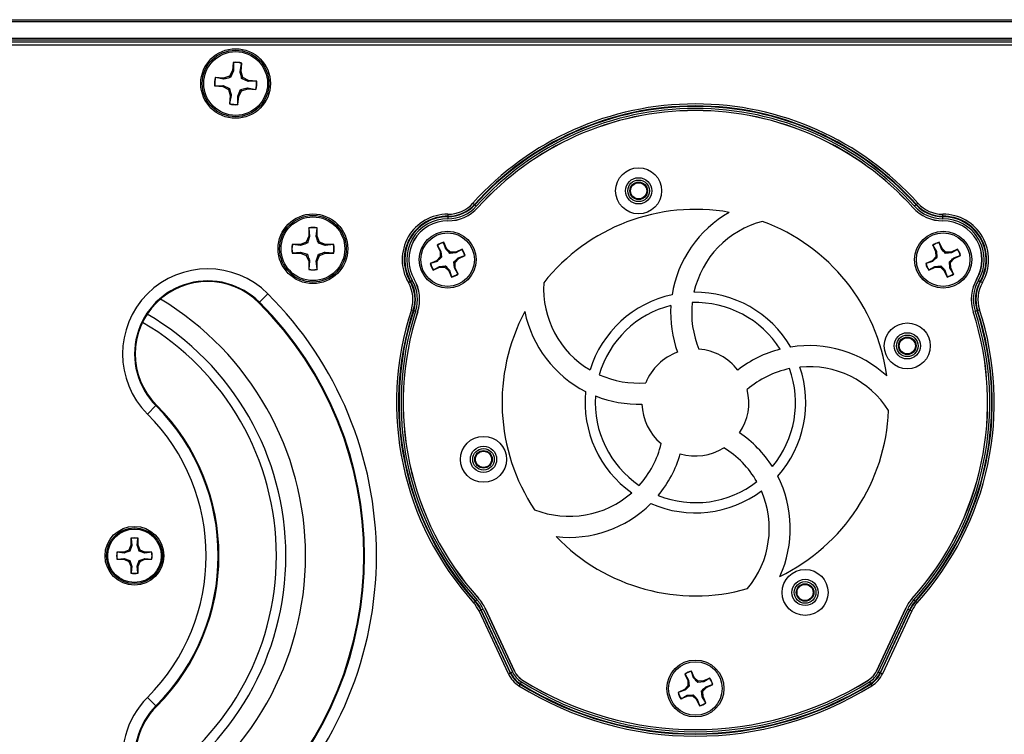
# Model space of a CAD drawing. Header units: inches. Extents: x 0.3 to 33.8, y 0.2 to 21.7.
# Tile 5 of 90: x 4.204 to 4.686, y 9.859 to 10.209. Entities that reach past the tile are written whole.
import ezdxf

# ---------------------------------------------------------------- set-up
doc = ezdxf.new("R2010")
doc.units = ezdxf.units.IN
doc.header["$MEASUREMENT"] = 0

msp = doc.modelspace()

# ---------------------------------------------------------------- linework, layer by layer
at = {"color": 7, "linetype": 'Continuous', "lineweight": 25}
for p, q in [((3.732059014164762, 10.20923298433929), (13.31205901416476, 10.20923298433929)), ((13.31205901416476, 10.2082329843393), (3.732059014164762, 10.2082329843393)), ((3.732059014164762, 10.20023298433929), (13.31205901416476, 10.20023298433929)), ((13.31205901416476, 10.19923298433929), (3.732059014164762, 10.19923298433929)), ((13.31205901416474, 10.19823298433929), (3.732059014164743, 10.19823298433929)), ((5.330624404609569, 10.19673298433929), (3.738493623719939, 10.19673298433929)), ((4.308430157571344, 10.18832153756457), (4.308055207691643, 10.18428397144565)), ((4.308493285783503, 10.18817304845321), (4.308430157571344, 10.18832153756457)), ((4.308493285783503, 10.18817304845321), (4.308523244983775, 10.18414483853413)), ((4.311711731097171, 10.18384873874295), (4.312482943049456, 10.18780254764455)), ((4.312197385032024, 10.18389930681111), (4.31257233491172, 10.18793687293)), ((4.312482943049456, 10.18780254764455), (4.31257233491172, 10.18793687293)), ((4.306607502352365, 10.18153880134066), (4.303642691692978, 10.18062135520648)), ((4.308055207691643, 10.18428397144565), (4.306607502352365, 10.18153880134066)), ((4.307106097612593, 10.18093812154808), (4.306607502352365, 10.18153880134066)), ((4.308523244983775, 10.18414483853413), (4.307106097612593, 10.18093812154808)), ((4.308523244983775, 10.18414483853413), (4.308055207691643, 10.18428397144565)), ((4.311711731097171, 10.18384873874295), (4.312197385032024, 10.18389930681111)), ((4.313114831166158, 10.18093449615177), (4.312197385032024, 10.18389930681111)), ((4.299368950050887, 10.17691725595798), (4.29922046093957, 10.17685412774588)), ((4.29922046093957, 10.17685412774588), (4.303258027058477, 10.17647917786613)), ((4.299368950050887, 10.17691725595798), (4.303397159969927, 10.17694721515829)), ((4.303642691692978, 10.18062135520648), (4.299605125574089, 10.18099630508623)), ((4.299739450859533, 10.18090691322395), (4.299605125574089, 10.18099630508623)), ((4.303693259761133, 10.18013570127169), (4.299739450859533, 10.18090691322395)), ((4.303397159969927, 10.17694721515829), (4.303258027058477, 10.17647917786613)), ((4.303258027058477, 10.17647917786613), (4.306003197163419, 10.17503147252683)), ((4.303397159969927, 10.17694721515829), (4.306603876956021, 10.17553006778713)), ((4.303693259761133, 10.18013570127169), (4.303642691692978, 10.18062135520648)), ((4.312514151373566, 10.18043590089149), (4.313114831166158, 10.18093449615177)), ((4.315720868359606, 10.17901875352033), (4.312514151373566, 10.18043590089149)), ((4.315860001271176, 10.17948679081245), (4.313114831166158, 10.18093449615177)), ((4.315720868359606, 10.17901875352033), (4.315860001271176, 10.17948679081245)), ((4.319749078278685, 10.1790487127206), (4.315720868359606, 10.17901875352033)), ((4.319897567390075, 10.17911184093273), (4.315860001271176, 10.17948679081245)), ((4.319749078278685, 10.1790487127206), (4.319897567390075, 10.17911184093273)), ((4.306603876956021, 10.17553006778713), (4.306003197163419, 10.17503147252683)), ((4.306003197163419, 10.17503147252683), (4.306920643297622, 10.1720666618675)), ((4.306920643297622, 10.1720666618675), (4.306545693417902, 10.16802909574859)), ((4.307406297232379, 10.1721172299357), (4.306635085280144, 10.16816342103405)), ((4.307406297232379, 10.1721172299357), (4.306920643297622, 10.1720666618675)), ((4.310594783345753, 10.17182113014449), (4.312011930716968, 10.17502784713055)), ((4.310594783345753, 10.17182113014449), (4.311062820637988, 10.17168199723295)), ((4.31062474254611, 10.16779292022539), (4.310594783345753, 10.17182113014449)), ((4.310687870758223, 10.16764443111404), (4.311062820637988, 10.17168199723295)), ((4.311062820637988, 10.17168199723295), (4.312510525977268, 10.17442716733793)), ((4.312011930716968, 10.17502784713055), (4.312510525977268, 10.17442716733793)), ((4.312510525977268, 10.17442716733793), (4.315475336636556, 10.17534461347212)), ((4.315424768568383, 10.17583026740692), (4.315475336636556, 10.17534461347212)), ((4.315424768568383, 10.17583026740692), (4.31937857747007, 10.17505905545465)), ((4.315475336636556, 10.17534461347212), (4.319512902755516, 10.17496966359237)), ((4.31937857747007, 10.17505905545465), (4.319512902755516, 10.17496966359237)), ((4.306635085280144, 10.16816342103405), (4.306545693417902, 10.16802909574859)), ((4.31062474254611, 10.16779292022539), (4.310687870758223, 10.16764443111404)), ((4.425681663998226, 10.11938446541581), (4.426413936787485, 10.11872769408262)), ((4.426598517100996, 10.11856214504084), (4.426413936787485, 10.11872769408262)), ((4.426598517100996, 10.11856214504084), (4.427330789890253, 10.11790537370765)), ((4.642519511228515, 10.11856214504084), (4.641787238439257, 10.11790537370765)), ((4.642519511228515, 10.11856214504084), (4.642704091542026, 10.11872769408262)), ((4.643436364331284, 10.11938446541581), (4.642704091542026, 10.11872769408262)), ((4.413472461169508, 10.11398594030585), (4.413465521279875, 10.1130023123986)), ((4.655652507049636, 10.1130023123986), (4.655645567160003, 10.11398594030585)), ((4.413463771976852, 10.11275437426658), (4.41345683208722, 10.11177074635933)), ((4.413463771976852, 10.11275437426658), (4.413465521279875, 10.1130023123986)), ((4.655654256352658, 10.11275437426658), (4.655652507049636, 10.1130023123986)), ((4.65566119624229, 10.11177074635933), (4.655654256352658, 10.11275437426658)), ((4.345308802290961, 10.10725264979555), (4.345308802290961, 10.10319771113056)), ((4.345385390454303, 10.10711063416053), (4.345308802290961, 10.10725264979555)), ((4.345385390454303, 10.10711063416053), (4.345787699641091, 10.10310245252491)), ((4.348989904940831, 10.10310245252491), (4.349392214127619, 10.10711063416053)), ((4.349392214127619, 10.10711063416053), (4.349468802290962, 10.10725264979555)), ((4.349468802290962, 10.10319771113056), (4.349468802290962, 10.10725264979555)), ((4.344121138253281, 10.10033043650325), (4.341253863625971, 10.09914277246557)), ((4.345308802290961, 10.10319771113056), (4.344121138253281, 10.10033043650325)), ((4.344673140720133, 10.0997784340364), (4.344121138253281, 10.10033043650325)), ((4.345787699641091, 10.10310245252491), (4.344673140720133, 10.0997784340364)), ((4.345787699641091, 10.10310245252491), (4.345308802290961, 10.10319771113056)), ((4.348989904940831, 10.10310245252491), (4.349468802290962, 10.10319771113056)), ((4.35065646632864, 10.10033043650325), (4.349468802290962, 10.10319771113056)), ((4.350104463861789, 10.0997784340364), (4.35065646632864, 10.10033043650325)), ((4.353428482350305, 10.09866387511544), (4.350104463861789, 10.0997784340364)), ((4.35352374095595, 10.09914277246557), (4.35065646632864, 10.10033043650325)), ((4.411357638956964, 10.10011098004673), (4.411366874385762, 10.10024615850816)), ((4.412442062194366, 10.09690675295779), (4.411357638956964, 10.10011098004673)), ((4.412775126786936, 10.09714590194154), (4.411366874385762, 10.10024615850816)), ((4.653844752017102, 10.10011098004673), (4.6538539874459, 10.10024615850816)), ((4.654929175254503, 10.09690675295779), (4.653844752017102, 10.10011098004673)), ((4.655262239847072, 10.09714590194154), (4.6538539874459, 10.10024615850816)), ((4.341253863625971, 10.09914277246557), (4.337198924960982, 10.09914277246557)), ((4.337340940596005, 10.09906618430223), (4.337198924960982, 10.09914277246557)), ((4.337340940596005, 10.09505936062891), (4.337198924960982, 10.09498277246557)), ((4.337198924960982, 10.09498277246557), (4.341253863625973, 10.09498277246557)), ((4.341349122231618, 10.09866387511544), (4.337340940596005, 10.09906618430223)), ((4.337340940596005, 10.09505936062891), (4.341349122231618, 10.0954616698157)), ((4.341349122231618, 10.09866387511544), (4.341253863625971, 10.09914277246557)), ((4.341349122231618, 10.0954616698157), (4.341253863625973, 10.09498277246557)), ((4.341253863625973, 10.09498277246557), (4.344121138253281, 10.09379510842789)), ((4.341349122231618, 10.0954616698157), (4.344673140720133, 10.09434711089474)), ((4.35065646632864, 10.09379510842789), (4.35352374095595, 10.09498277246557)), ((4.353428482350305, 10.09866387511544), (4.35352374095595, 10.09914277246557)), ((4.357436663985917, 10.09906618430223), (4.353428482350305, 10.09866387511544)), ((4.353428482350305, 10.0954616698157), (4.35352374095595, 10.09498277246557)), ((4.353428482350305, 10.0954616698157), (4.357436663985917, 10.09505936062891)), ((4.357578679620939, 10.09914277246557), (4.35352374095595, 10.09914277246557)), ((4.35352374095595, 10.09498277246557), (4.357578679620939, 10.09498277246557)), ((4.357436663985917, 10.09906618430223), (4.357578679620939, 10.09914277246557)), ((4.357436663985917, 10.09505936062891), (4.357578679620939, 10.09498277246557)), ((4.408186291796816, 10.09880141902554), (4.409594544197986, 10.09570116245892)), ((4.408294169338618, 10.09871943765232), (4.408186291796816, 10.09880141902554)), ((4.408294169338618, 10.09871943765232), (4.409993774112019, 10.09579464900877)), ((4.409993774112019, 10.09579464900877), (4.409594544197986, 10.09570116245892)), ((4.409594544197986, 10.09570116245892), (4.409682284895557, 10.09309648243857)), ((4.409993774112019, 10.09579464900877), (4.41029603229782, 10.09286614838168)), ((4.412442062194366, 10.09690675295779), (4.412775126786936, 10.09714590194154)), ((4.414678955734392, 10.09536615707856), (4.412775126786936, 10.09714590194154)), ((4.414448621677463, 10.0947524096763), (4.414678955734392, 10.09536615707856)), ((4.417377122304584, 10.0950546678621), (4.414448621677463, 10.0947524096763)), ((4.417283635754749, 10.09545389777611), (4.414678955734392, 10.09536615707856)), ((4.420383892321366, 10.0968621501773), (4.417283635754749, 10.09545389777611)), ((4.417377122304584, 10.0950546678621), (4.417283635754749, 10.09545389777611)), ((4.420301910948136, 10.0967542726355), (4.417377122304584, 10.0950546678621)), ((4.420301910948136, 10.0967542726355), (4.420383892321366, 10.0968621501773)), ((4.650673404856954, 10.09880141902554), (4.652081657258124, 10.09570116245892)), ((4.650781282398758, 10.09871943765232), (4.650673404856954, 10.09880141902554)), ((4.650781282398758, 10.09871943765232), (4.652480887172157, 10.09579464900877)), ((4.652480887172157, 10.09579464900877), (4.652081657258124, 10.09570116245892)), ((4.652081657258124, 10.09570116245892), (4.652169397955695, 10.09309648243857)), ((4.652480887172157, 10.09579464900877), (4.652783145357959, 10.09286614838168)), ((4.654929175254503, 10.09690675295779), (4.655262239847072, 10.09714590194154)), ((4.657166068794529, 10.09536615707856), (4.655262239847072, 10.09714590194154)), ((4.6569357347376, 10.0947524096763), (4.657166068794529, 10.09536615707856)), ((4.659864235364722, 10.0950546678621), (4.6569357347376, 10.0947524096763)), ((4.659770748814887, 10.09545389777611), (4.657166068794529, 10.09536615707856)), ((4.662871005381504, 10.0968621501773), (4.659770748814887, 10.09545389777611)), ((4.659864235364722, 10.0950546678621), (4.659770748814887, 10.09545389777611)), ((4.662789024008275, 10.0967542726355), (4.659864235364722, 10.0950546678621)), ((4.662789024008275, 10.0967542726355), (4.662871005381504, 10.0968621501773)), ((4.344673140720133, 10.09434711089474), (4.344121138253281, 10.09379510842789)), ((4.344121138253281, 10.09379510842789), (4.345308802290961, 10.09092783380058)), ((4.345787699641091, 10.09102309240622), (4.345308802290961, 10.09092783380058)), ((4.345308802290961, 10.09092783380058), (4.345308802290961, 10.08687289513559)), ((4.345787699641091, 10.09102309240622), (4.345385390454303, 10.08701491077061)), ((4.348989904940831, 10.09102309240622), (4.350104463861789, 10.09434711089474)), ((4.348989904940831, 10.09102309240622), (4.349468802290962, 10.09092783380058)), ((4.349392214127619, 10.08701491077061), (4.348989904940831, 10.09102309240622)), ((4.349468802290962, 10.09092783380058), (4.35065646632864, 10.09379510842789)), ((4.349468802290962, 10.08687289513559), (4.349468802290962, 10.09092783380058)), ((4.350104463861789, 10.09434711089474), (4.35065646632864, 10.09379510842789)), ((4.407902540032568, 10.09119265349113), (4.404802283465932, 10.08978440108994)), ((4.404937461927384, 10.08977516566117), (4.404802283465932, 10.08978440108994)), ((4.408141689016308, 10.09085958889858), (4.404937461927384, 10.08977516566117)), ((4.409682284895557, 10.09309648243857), (4.407902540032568, 10.09119265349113)), ((4.408141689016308, 10.09085958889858), (4.407902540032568, 10.09119265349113)), ((4.41029603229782, 10.09286614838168), (4.409682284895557, 10.09309648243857)), ((4.416334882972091, 10.09059982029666), (4.416948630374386, 10.09036948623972)), ((4.416637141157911, 10.08767131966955), (4.416334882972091, 10.09059982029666)), ((4.416948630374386, 10.09036948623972), (4.418728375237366, 10.09227331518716)), ((4.41703637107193, 10.08776480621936), (4.416948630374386, 10.09036948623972)), ((4.418489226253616, 10.09260637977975), (4.421693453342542, 10.09369080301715)), ((4.418489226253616, 10.09260637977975), (4.418728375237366, 10.09227331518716)), ((4.418728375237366, 10.09227331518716), (4.421828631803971, 10.09368156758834)), ((4.421693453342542, 10.09369080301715), (4.421828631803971, 10.09368156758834)), ((4.650389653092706, 10.09119265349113), (4.64728939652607, 10.08978440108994)), ((4.647424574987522, 10.08977516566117), (4.64728939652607, 10.08978440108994)), ((4.650628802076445, 10.09085958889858), (4.647424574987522, 10.08977516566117)), ((4.652169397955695, 10.09309648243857), (4.650389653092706, 10.09119265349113)), ((4.650628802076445, 10.09085958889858), (4.650389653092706, 10.09119265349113)), ((4.652783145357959, 10.09286614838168), (4.652169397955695, 10.09309648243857)), ((4.65912425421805, 10.08767131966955), (4.658821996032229, 10.09059982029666)), ((4.658821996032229, 10.09059982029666), (4.659435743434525, 10.09036948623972)), ((4.659435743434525, 10.09036948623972), (4.661215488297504, 10.09227331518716)), ((4.659523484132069, 10.08776480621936), (4.659435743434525, 10.09036948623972)), ((4.660976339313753, 10.09260637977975), (4.66418056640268, 10.09369080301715)), ((4.660976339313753, 10.09260637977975), (4.661215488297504, 10.09227331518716)), ((4.661215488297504, 10.09227331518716), (4.664315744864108, 10.09368156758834)), ((4.66418056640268, 10.09369080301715), (4.664315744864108, 10.09368156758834)), ((4.345385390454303, 10.08701491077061), (4.345308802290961, 10.08687289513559)), ((4.349392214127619, 10.08701491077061), (4.349468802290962, 10.08687289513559)), ((4.40624702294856, 10.086603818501), (4.409347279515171, 10.08801207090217)), ((4.406329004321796, 10.08671169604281), (4.40624702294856, 10.086603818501)), ((4.406329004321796, 10.08671169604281), (4.409253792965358, 10.08841130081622)), ((4.409253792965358, 10.08841130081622), (4.412182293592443, 10.08871355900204)), ((4.409253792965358, 10.08841130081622), (4.409347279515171, 10.08801207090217)), ((4.409347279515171, 10.08801207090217), (4.411951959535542, 10.08809981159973)), ((4.412182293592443, 10.08871355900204), (4.411951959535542, 10.08809981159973)), ((4.411951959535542, 10.08809981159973), (4.413855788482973, 10.08632006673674)), ((4.414188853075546, 10.08655921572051), (4.413855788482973, 10.08632006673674)), ((4.413855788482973, 10.08632006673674), (4.415264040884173, 10.08321981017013)), ((4.414188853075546, 10.08655921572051), (4.415273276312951, 10.08335498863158)), ((4.416637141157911, 10.08767131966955), (4.41703637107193, 10.08776480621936)), ((4.418336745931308, 10.08474653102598), (4.416637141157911, 10.08767131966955)), ((4.41844462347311, 10.08466454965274), (4.41703637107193, 10.08776480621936)), ((4.418336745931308, 10.08474653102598), (4.41844462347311, 10.08466454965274)), ((4.648734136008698, 10.086603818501), (4.651834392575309, 10.08801207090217)), ((4.648816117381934, 10.08671169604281), (4.648734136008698, 10.086603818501)), ((4.648816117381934, 10.08671169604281), (4.651740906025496, 10.08841130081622)), ((4.651740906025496, 10.08841130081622), (4.654669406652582, 10.08871355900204)), ((4.651740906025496, 10.08841130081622), (4.651834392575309, 10.08801207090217)), ((4.651834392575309, 10.08801207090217), (4.654439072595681, 10.08809981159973)), ((4.654669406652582, 10.08871355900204), (4.654439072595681, 10.08809981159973)), ((4.654439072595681, 10.08809981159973), (4.656342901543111, 10.08632006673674)), ((4.656675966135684, 10.08655921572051), (4.656342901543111, 10.08632006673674)), ((4.656342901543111, 10.08632006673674), (4.657751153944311, 10.08321981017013)), ((4.656675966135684, 10.08655921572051), (4.657760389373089, 10.08335498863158)), ((4.65912425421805, 10.08767131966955), (4.659523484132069, 10.08776480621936)), ((4.660823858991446, 10.08474653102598), (4.65912425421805, 10.08767131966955)), ((4.660931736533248, 10.08466454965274), (4.659523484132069, 10.08776480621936)), ((4.660823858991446, 10.08474653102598), (4.660931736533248, 10.08466454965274)), ((4.394122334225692, 10.08047053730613), (4.394970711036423, 10.08096836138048)), ((4.395184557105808, 10.08109384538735), (4.394970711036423, 10.08096836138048)), ((4.395184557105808, 10.08109384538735), (4.396032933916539, 10.08159166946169)), ((4.415273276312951, 10.08335498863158), (4.415264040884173, 10.08321981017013)), ((4.657760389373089, 10.08335498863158), (4.657751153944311, 10.08321981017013)), ((4.673085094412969, 10.08159166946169), (4.673933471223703, 10.08109384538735)), ((4.673933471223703, 10.08109384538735), (4.674147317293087, 10.08096836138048)), ((4.674147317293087, 10.08096836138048), (4.674995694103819, 10.08047053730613)), ((4.320941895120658, 10.07061586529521), (4.321188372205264, 10.07086234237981)), ((4.325348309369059, 10.07502227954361), (4.321188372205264, 10.07086234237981)), ((4.395551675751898, 10.06719779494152), (4.396486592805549, 10.06689201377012)), ((4.396722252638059, 10.06681493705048), (4.396486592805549, 10.06689201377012)), ((4.396722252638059, 10.06681493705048), (4.397657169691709, 10.06650915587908)), ((4.6714608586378, 10.06650915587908), (4.672395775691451, 10.06681493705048)), ((4.672395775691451, 10.06681493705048), (4.672631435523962, 10.06689201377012)), ((4.672631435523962, 10.06689201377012), (4.673566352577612, 10.06719779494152)), ((4.270585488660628, 10.02025945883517), (4.266425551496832, 10.01609952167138)), ((4.270831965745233, 10.02050593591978), (4.270585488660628, 10.02025945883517)), ((4.258304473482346, 9.955289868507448), (4.258304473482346, 9.951884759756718)), ((4.258368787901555, 9.955170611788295), (4.258304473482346, 9.955289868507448)), ((4.258368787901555, 9.955170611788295), (4.25870662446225, 9.951804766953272)), ((4.26139565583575, 9.951804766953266), (4.26173349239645, 9.955170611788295)), ((4.26173349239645, 9.955170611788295), (4.261797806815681, 9.955289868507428)), ((4.26179780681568, 9.951884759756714), (4.261797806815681, 9.955289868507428)), ((4.258304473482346, 9.951884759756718), (4.257307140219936, 9.949476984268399)), ((4.25870662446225, 9.951804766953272), (4.257770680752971, 9.949013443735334)), ((4.25870662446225, 9.951804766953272), (4.258304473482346, 9.951884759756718)), ((4.26139565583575, 9.951804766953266), (4.26179780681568, 9.951884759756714)), ((4.262795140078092, 9.949476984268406), (4.26179780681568, 9.951884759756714)), ((4.254899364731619, 9.948479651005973), (4.25149425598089, 9.948479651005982)), ((4.251613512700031, 9.948415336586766), (4.25149425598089, 9.948479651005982)), ((4.251613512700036, 9.94505063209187), (4.251494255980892, 9.944986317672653)), ((4.254979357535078, 9.948077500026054), (4.251613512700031, 9.948415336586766)), ((4.251613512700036, 9.94505063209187), (4.254979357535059, 9.945388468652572)), ((4.257307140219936, 9.949476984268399), (4.254899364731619, 9.948479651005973)), ((4.254979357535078, 9.948077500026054), (4.254899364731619, 9.948479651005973)), ((4.254979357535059, 9.945388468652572), (4.254899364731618, 9.944986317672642)), ((4.254979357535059, 9.945388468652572), (4.257770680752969, 9.944452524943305)), ((4.257770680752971, 9.949013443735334), (4.257307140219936, 9.949476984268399)), ((4.262331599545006, 9.949013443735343), (4.262795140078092, 9.949476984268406)), ((4.265122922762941, 9.948077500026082), (4.262331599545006, 9.949013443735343)), ((4.26520291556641, 9.948479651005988), (4.262795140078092, 9.949476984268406)), ((4.265122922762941, 9.948077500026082), (4.26520291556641, 9.948479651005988)), ((4.268488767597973, 9.948415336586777), (4.265122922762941, 9.948077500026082)), ((4.265122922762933, 9.945388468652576), (4.265202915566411, 9.944986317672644)), ((4.265122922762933, 9.945388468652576), (4.26848876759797, 9.94505063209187)), ((4.268608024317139, 9.948479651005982), (4.26520291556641, 9.948479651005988)), ((4.268488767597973, 9.948415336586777), (4.268608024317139, 9.948479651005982)), ((4.26848876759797, 9.94505063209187), (4.268608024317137, 9.944986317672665)), ((4.251494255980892, 9.944986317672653), (4.254899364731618, 9.944986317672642)), ((4.254899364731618, 9.944986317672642), (4.257307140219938, 9.94398898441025)), ((4.257770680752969, 9.944452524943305), (4.257307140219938, 9.94398898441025)), ((4.257307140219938, 9.94398898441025), (4.258304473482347, 9.941581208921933)), ((4.258706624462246, 9.941661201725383), (4.258304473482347, 9.941581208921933)), ((4.258304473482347, 9.941581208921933), (4.258304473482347, 9.938176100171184)), ((4.258706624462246, 9.941661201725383), (4.258368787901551, 9.938295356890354)), ((4.261395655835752, 9.941661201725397), (4.262331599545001, 9.944452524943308)), ((4.261395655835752, 9.941661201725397), (4.26179780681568, 9.941581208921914)), ((4.261733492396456, 9.93829535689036), (4.261395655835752, 9.941661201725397)), ((4.26179780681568, 9.941581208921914), (4.26279514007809, 9.943988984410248)), ((4.261797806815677, 9.938176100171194), (4.26179780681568, 9.941581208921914)), ((4.262331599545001, 9.944452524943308), (4.26279514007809, 9.943988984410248)), ((4.26279514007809, 9.943988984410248), (4.265202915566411, 9.944986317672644)), ((4.265202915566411, 9.944986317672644), (4.268608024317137, 9.944986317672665)), ((4.258368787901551, 9.938295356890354), (4.258304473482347, 9.938176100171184)), ((4.261733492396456, 9.93829535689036), (4.261797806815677, 9.938176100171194)), ((4.426011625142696, 9.923714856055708), (4.426741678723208, 9.92437409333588)), ((4.42692569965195, 9.9245402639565), (4.426741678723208, 9.92437409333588)), ((4.42692569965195, 9.9245402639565), (4.427655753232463, 9.925199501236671)), ((4.431608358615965, 9.92105906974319), (4.445956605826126, 9.890289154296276)), ((4.445985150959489, 9.890302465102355), (4.43163690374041, 9.921072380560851)), ((4.637481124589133, 9.921072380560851), (4.623132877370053, 9.890302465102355)), ((4.623161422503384, 9.890289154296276), (4.637509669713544, 9.92105906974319)), ((4.641462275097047, 9.925199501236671), (4.64219232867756, 9.9245402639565)), ((4.64219232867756, 9.9245402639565), (4.642376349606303, 9.92437409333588)), ((4.642376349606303, 9.92437409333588), (4.643106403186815, 9.923714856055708)), ((4.428678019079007, 9.91969262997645), (4.429569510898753, 9.920108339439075)), ((4.443026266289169, 9.888922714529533), (4.428678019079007, 9.91969262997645)), ((4.429794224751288, 9.92021312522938), (4.429569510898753, 9.920108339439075)), ((4.429569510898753, 9.920108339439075), (4.443917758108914, 9.889338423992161)), ((4.429794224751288, 9.92021312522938), (4.430685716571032, 9.920628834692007)), ((4.444142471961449, 9.889443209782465), (4.429794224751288, 9.92021312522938)), ((4.430685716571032, 9.920628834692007), (4.445033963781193, 9.889858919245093)), ((4.624084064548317, 9.889858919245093), (4.638432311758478, 9.920628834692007)), ((4.639323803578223, 9.92021312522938), (4.624975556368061, 9.889443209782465)), ((4.625200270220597, 9.889338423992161), (4.639548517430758, 9.920108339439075)), ((4.640440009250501, 9.91969262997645), (4.626091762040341, 9.888922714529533)), ((4.638432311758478, 9.920628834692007), (4.639323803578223, 9.92021312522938)), ((4.639323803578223, 9.92021312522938), (4.639548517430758, 9.920108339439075)), ((4.639548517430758, 9.920108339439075), (4.640440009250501, 9.91969262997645)), ((4.443026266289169, 9.888922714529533), (4.443917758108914, 9.889338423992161)), ((4.444142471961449, 9.889443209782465), (4.443917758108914, 9.889338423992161)), ((4.444142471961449, 9.889443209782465), (4.445033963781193, 9.889858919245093)), ((4.529429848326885, 9.888801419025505), (4.530838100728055, 9.885701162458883)), ((4.529537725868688, 9.888719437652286), (4.529429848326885, 9.888801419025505)), ((4.529537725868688, 9.888719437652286), (4.531237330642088, 9.885794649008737)), ((4.532601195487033, 9.890110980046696), (4.532610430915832, 9.890246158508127)), ((4.533685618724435, 9.886906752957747), (4.532601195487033, 9.890110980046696)), ((4.534018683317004, 9.887145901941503), (4.532610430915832, 9.890246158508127)), ((4.624084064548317, 9.889858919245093), (4.624975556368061, 9.889443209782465)), ((4.624975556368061, 9.889443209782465), (4.625200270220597, 9.889338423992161)), ((4.625200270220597, 9.889338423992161), (4.626091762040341, 9.888922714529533)), ((4.448741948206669, 9.88389466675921), (4.448222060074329, 9.883059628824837)), ((4.448872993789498, 9.884105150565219), (4.448741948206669, 9.88389466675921)), ((4.449392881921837, 9.884940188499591), (4.448872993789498, 9.884105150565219)), ((4.530925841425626, 9.883096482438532), (4.529146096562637, 9.881192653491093)), ((4.531237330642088, 9.885794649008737), (4.530838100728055, 9.885701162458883)), ((4.530838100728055, 9.885701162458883), (4.530925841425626, 9.883096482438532)), ((4.53153958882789, 9.882866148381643), (4.530925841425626, 9.883096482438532)), ((4.531237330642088, 9.885794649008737), (4.53153958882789, 9.882866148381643)), ((4.533685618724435, 9.886906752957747), (4.534018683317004, 9.887145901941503)), ((4.53592251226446, 9.88536615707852), (4.534018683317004, 9.887145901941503)), ((4.535692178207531, 9.884752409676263), (4.53592251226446, 9.88536615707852)), ((4.538620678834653, 9.885054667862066), (4.535692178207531, 9.884752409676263)), ((4.538527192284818, 9.885453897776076), (4.53592251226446, 9.88536615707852)), ((4.541627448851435, 9.886862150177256), (4.538527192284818, 9.885453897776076)), ((4.538620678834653, 9.885054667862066), (4.538527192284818, 9.885453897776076)), ((4.541545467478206, 9.886754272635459), (4.538620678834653, 9.885054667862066)), ((4.539732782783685, 9.882606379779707), (4.542937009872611, 9.883690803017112)), ((4.539732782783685, 9.882606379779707), (4.539971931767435, 9.882273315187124)), ((4.539971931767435, 9.882273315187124), (4.543072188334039, 9.8836815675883)), ((4.541545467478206, 9.886754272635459), (4.541627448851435, 9.886862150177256)), ((4.542937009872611, 9.883690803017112), (4.543072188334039, 9.8836815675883)), ((4.619725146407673, 9.884940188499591), (4.620245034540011, 9.884105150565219)), ((4.620245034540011, 9.884105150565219), (4.620376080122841, 9.88389466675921)), ((4.620376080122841, 9.88389466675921), (4.620895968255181, 9.883059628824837)), ((4.529146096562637, 9.881192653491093), (4.526045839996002, 9.879784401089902)), ((4.526181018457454, 9.879775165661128), (4.526045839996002, 9.879784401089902)), ((4.529385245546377, 9.88085958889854), (4.526181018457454, 9.879775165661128)), ((4.52749057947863, 9.87660381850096), (4.53059083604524, 9.878012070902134)), ((4.527572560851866, 9.876711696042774), (4.530497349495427, 9.878411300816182)), ((4.529385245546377, 9.88085958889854), (4.529146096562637, 9.881192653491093)), ((4.530497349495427, 9.878411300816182), (4.533425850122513, 9.878713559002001)), ((4.530497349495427, 9.878411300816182), (4.53059083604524, 9.878012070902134)), ((4.53059083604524, 9.878012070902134), (4.533195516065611, 9.878099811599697)), ((4.533425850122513, 9.878713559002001), (4.533195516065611, 9.878099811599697)), ((4.533195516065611, 9.878099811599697), (4.535099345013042, 9.876320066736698)), ((4.537880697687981, 9.877671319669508), (4.537578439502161, 9.880599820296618)), ((4.537578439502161, 9.880599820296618), (4.538192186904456, 9.880369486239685)), ((4.537880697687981, 9.877671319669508), (4.538279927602, 9.877764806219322)), ((4.539580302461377, 9.874746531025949), (4.537880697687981, 9.877671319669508)), ((4.538192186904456, 9.880369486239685), (4.539971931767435, 9.882273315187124)), ((4.538279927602, 9.877764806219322), (4.538192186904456, 9.880369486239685)), ((4.539688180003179, 9.874664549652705), (4.538279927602, 9.877764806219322)), ((4.270585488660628, 9.873206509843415), (4.266425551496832, 9.87736644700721)), ((4.270831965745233, 9.872960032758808), (4.270585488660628, 9.873206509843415)), ((4.527572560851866, 9.876711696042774), (4.52749057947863, 9.87660381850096)), ((4.535432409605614, 9.876559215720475), (4.535099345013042, 9.876320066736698)), ((4.535099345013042, 9.876320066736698), (4.536507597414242, 9.87321981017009)), ((4.535432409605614, 9.876559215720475), (4.53651683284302, 9.87335498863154)), ((4.53651683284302, 9.87335498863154), (4.536507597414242, 9.87321981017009)), ((4.539580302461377, 9.874746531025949), (4.539688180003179, 9.874664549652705))]:
    msp.add_line(p, q, dxfattribs=at)
for centre, radius in [((4.309559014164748, 10.17798298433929), 0.01704854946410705), ((4.309559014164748, 10.17798298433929), 0.01630572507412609), ((4.309559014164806, 10.1779829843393), 0.01560000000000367), ((4.506774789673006, 10.12542512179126), 0.01124999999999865), ((4.506774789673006, 10.12542512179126), 0.006424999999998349), ((4.506774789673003, 10.12542512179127), 0.005291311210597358), ((4.506774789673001, 10.12542512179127), 0.004291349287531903), ((4.506774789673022, 10.12542512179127), 0.003949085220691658), ((4.34738880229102, 10.09706277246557), 0.01704854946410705), ((4.34738880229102, 10.09706277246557), 0.01630572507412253), ((4.347388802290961, 10.09706277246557), 0.01560000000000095), ((4.413315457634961, 10.09173298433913), 0.01395000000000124), ((4.413315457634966, 10.09173298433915), 0.01309999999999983), ((4.655802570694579, 10.09173298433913), 0.01394999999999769), ((4.655802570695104, 10.09173298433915), 0.01309999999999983), ((4.63825115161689, 10.04951720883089), 0.01124999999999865), ((4.63825115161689, 10.04951720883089), 0.006425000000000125), ((4.6382511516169, 10.04951720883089), 0.005291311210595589), ((4.638251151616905, 10.04951720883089), 0.004291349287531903), ((4.638251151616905, 10.04951720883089), 0.003949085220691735), ((4.430866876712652, 9.993948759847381), 0.01124999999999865), ((4.430866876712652, 9.993948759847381), 0.006425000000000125), ((4.430866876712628, 9.99394875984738), 0.005291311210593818), ((4.430866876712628, 9.99394875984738), 0.004291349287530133), ((4.43086687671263, 9.99394875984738), 0.003949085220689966), ((4.260051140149, 9.946732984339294), 0.01439854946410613), ((4.260051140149, 9.946732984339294), 0.01365572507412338), ((4.260051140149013, 9.946732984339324), 0.01309999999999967), ((4.588234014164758, 9.92876515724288), 0.01125000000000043), ((4.588234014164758, 9.92876515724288), 0.006425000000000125), ((4.588234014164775, 9.928765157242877), 0.005291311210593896), ((4.588234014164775, 9.928765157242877), 0.004291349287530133), ((4.588234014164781, 9.928765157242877), 0.003949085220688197), ((4.534559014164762, 9.881732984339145), 0.01395000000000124), ((4.534559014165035, 9.88173298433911), 0.01310000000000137)]:
    msp.add_circle(centre, radius, dxfattribs=at)
for centre, radius, start, end in [((4.309559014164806, 10.1779829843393), 0.0104000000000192, 73.15746670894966, 96.23138477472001), ((4.309559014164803, 10.17798298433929), 0.01024564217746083, 73.41827507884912, 95.97057640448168), ((4.309559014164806, 10.1779829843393), 0.01040000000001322, 163.1574667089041, 186.2313847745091), ((4.309559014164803, 10.17798298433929), 0.01024564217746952, 163.4182750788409, 185.970576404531), ((4.309559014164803, 10.17798298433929), 0.01024564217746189, 343.4182750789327, 5.970576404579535), ((4.309559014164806, 10.1779829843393), 0.01040000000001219, 343.1574667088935, 6.23138477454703), ((4.309559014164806, 10.1779829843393), 0.01039999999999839, 253.1574667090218, 276.2313847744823), ((4.309559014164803, 10.17798298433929), 0.0102456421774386, 253.4182750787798, 275.9705764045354), ((4.534559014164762, 10.02173298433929), 0.1462535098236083, 41.88875105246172, 138.1112489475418), ((4.534559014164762, 10.02173298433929), 0.1452698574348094, 41.88875105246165, 138.1112489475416), ((4.534559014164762, 10.02173298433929), 0.1450219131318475, 41.88875105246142, 138.1112489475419), ((4.534559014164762, 10.02173298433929), 0.1440382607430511, 41.88875105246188, 138.1112489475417), ((4.534559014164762, 10.02173298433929), 0.1430202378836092, 41.88875105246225, 138.1112489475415), ((4.534559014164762, 10.02173298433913), 0.1429887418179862, 41.88875105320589, 138.1112489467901), ((4.413587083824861, 10.13023202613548), 0.01747808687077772, 269.5957619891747, 318.1112489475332), ((4.413587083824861, 10.13023202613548), 0.01723014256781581, 269.5957619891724, 318.111248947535), ((4.413587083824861, 10.13023202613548), 0.01624649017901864, 269.5957619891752, 318.1112489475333), ((4.65553094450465, 10.13023202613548), 0.01747808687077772, 221.8887510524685, 270.404238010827), ((4.65553094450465, 10.13023202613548), 0.01723014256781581, 221.8887510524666, 270.4042380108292), ((4.65553094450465, 10.13023202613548), 0.01624649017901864, 221.8887510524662, 270.4042380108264), ((4.413315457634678, 10.09173298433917), 0.02225350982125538, 89.59576198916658, 210.404238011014), ((4.413587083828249, 10.13023202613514), 0.01951125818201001, 269.5957619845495, 318.1112489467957), ((4.413587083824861, 10.13023202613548), 0.01947976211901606, 269.5957619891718, 318.1112489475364), ((4.413587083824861, 10.13023202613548), 0.01846173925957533, 269.5957619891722, 318.1112489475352), ((4.534559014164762, 10.02173298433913), 0.09461125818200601, 79.91943011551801, 141.6631102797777), ((4.578954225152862, 10.06567505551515), 0.05653569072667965, 119.4949076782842, 171.0136702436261), ((4.655530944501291, 10.13023202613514), 0.01951125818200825, 221.888751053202, 270.4042380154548), ((4.65553094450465, 10.13023202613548), 0.01947976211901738, 221.8887510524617, 270.4042380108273), ((4.65553094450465, 10.13023202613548), 0.01846173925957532, 221.8887510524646, 270.4042380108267), ((4.655802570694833, 10.09173298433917), 0.02225350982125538, 329.5957619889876, 90.40423801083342), ((4.413315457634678, 10.09173298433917), 0.02126985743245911, 89.59576198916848, 210.4042380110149), ((4.413315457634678, 10.09173298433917), 0.02102191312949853, 89.59576198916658, 210.4042380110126), ((4.413315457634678, 10.09173298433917), 0.0200382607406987, 89.59576198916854, 210.4042380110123), ((4.413315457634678, 10.09173298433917), 0.01902023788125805, 89.59576198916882, 210.4042380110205), ((4.413315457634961, 10.09173298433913), 0.01898874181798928, 89.59576198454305, 210.4042380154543), ((4.578954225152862, 10.06567505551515), 0.04622848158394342, 104.4224092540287, 167.4398685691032), ((4.534559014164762, 10.02173298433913), 0.0946112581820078, 7.919430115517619, 69.66311027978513), ((4.655802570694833, 10.09173298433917), 0.02126985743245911, 329.5957619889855, 90.40423801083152), ((4.655802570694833, 10.09173298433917), 0.02102191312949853, 329.595761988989, 90.40423801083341), ((4.655802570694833, 10.09173298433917), 0.02003826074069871, 329.5957619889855, 90.40423801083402), ((4.655802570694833, 10.09173298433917), 0.01902023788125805, 329.5957619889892, 90.40423801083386), ((4.655802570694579, 10.09173298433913), 0.01898874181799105, 329.5957619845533, 90.40423801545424), ((4.34738880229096, 10.09706277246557), 0.01040000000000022, 78.46304096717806, 101.5369590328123), ((4.347388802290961, 10.09706277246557), 0.01024564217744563, 78.72384933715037, 101.2761506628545), ((4.413315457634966, 10.09173298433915), 0.008733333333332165, 102.8923648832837, 125.9662829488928), ((4.413315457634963, 10.09173298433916), 0.008603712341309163, 103.1531732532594, 125.7054745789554), ((4.655802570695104, 10.09173298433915), 0.008733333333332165, 102.8923648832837, 125.9662829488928), ((4.655802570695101, 10.09173298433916), 0.008603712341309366, 103.1531732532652, 125.7054745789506), ((4.34738880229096, 10.09706277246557), 0.01040000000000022, 168.4630409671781, 191.5369590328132), ((4.347388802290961, 10.09706277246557), 0.01024564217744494, 168.7238493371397, 191.2761506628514), ((4.347388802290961, 10.09706277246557), 0.01024564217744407, 348.723849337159, 11.27615066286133), ((4.347388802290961, 10.09706277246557), 0.01040000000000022, 348.4630409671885, 11.53695903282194), ((4.413315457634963, 10.09173298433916), 0.008603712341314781, 13.15317325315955, 35.70547457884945), ((4.413315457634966, 10.09173298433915), 0.008733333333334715, 12.89236488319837, 35.96628294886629), ((4.655802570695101, 10.09173298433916), 0.008603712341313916, 13.1531732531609, 35.70547457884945), ((4.655802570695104, 10.09173298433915), 0.008733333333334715, 12.89236488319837, 35.96628294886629), ((4.413315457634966, 10.09173298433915), 0.008733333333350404, 192.8923648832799, 215.9662829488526), ((4.413315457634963, 10.09173298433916), 0.008603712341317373, 193.1531732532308, 215.7054745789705), ((4.655802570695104, 10.09173298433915), 0.008733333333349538, 192.8923648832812, 215.9662829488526), ((4.655802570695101, 10.09173298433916), 0.008603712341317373, 193.1531732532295, 215.7054745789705), ((4.295886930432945, 10.04556090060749), 0.0416646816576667, 45.00000000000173, 225.0000000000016), ((4.347388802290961, 10.09706277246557), 0.01040000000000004, 258.4630409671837, 281.5369590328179), ((4.347388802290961, 10.09706277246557), 0.01024564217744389, 258.7238493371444, 281.2761506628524), ((4.413315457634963, 10.09173298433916), 0.00860371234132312, 283.1531732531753, 305.705474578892), ((4.655802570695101, 10.09173298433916), 0.008603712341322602, 283.1531732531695, 305.7054745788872), ((4.295886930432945, 10.04556090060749), 0.03578164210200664, 45, 225.0000000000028), ((4.295886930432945, 10.04556090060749), 0.03543307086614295, 45.00000000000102, 225.0000000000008), ((4.380110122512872, 10.07224822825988), 0.01624649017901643, 341.8887510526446, 30.4042380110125), ((4.380110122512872, 10.07224822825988), 0.01723014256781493, 341.8887510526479, 30.40423801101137), ((4.380110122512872, 10.07224822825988), 0.01747808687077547, 341.8887510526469, 30.40423801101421), ((4.380110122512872, 10.07224822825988), 0.01846173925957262, 341.8887510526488, 30.40423801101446), ((4.380110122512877, 10.07224822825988), 0.01947976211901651, 341.8887510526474, 30.40423801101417), ((4.3801101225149, 10.0722482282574), 0.01951125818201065, 341.888751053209, 30.40423801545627), ((4.413315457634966, 10.09173298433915), 0.00873333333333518, 282.892364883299, 305.9662829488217), ((4.506486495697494, 10.07753418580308), 0.04622848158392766, 176.4224092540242, 239.4398685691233), ((4.655802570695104, 10.09173298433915), 0.008733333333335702, 282.892364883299, 305.9662829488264), ((4.689007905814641, 10.07224822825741), 0.01951125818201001, 149.5957619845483, 198.1112489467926), ((4.689007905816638, 10.07224822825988), 0.0194797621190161, 149.5957619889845, 198.1112489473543), ((4.689007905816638, 10.07224822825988), 0.0184617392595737, 149.5957619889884, 198.1112489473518), ((4.689007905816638, 10.07224822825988), 0.01747808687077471, 149.5957619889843, 198.1112489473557), ((4.689007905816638, 10.07224822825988), 0.01723014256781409, 149.5957619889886, 198.1112489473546), ((4.689007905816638, 10.07224822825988), 0.01624649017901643, 149.5957619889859, 198.111248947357), ((4.534559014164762, 10.02173298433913), 0.05400000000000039, 30.23799813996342, 90.77133619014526), ((4.197059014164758, 9.946732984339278), 0.1467276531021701, 301.0653816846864, 58.93461831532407), ((4.197059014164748, 9.946732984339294), 0.1751968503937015, 315.0000000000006, 45.00000000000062), ((4.197059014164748, 9.946732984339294), 0.1755454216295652, 315.0000000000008, 45.00000000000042), ((4.197059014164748, 9.946732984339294), 0.1814284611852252, 315.0000000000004, 45.0000000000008), ((4.534559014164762, 10.02173298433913), 0.0539999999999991, 102.2379981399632, 162.7713361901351), ((4.578954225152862, 10.06567505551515), 0.04622848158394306, 173.749515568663, 202.7097789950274), ((4.534559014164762, 10.02173298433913), 0.04900000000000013, 32.21001954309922, 91.82261903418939), ((4.534559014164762, 10.02173298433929), 0.1462535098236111, 161.8887510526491, 222.0819886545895), ((4.534559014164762, 10.02173298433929), 0.1452698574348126, 161.8887510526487, 222.0819886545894), ((4.534559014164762, 10.02173298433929), 0.1450219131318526, 161.8887510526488, 222.081988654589), ((4.534559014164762, 10.02173298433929), 0.1440382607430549, 161.8887510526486, 222.0819886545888), ((4.534559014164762, 10.02173298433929), 0.143020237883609, 161.8887510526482, 222.081988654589), ((4.534559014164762, 10.02173298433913), 0.1429887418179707, 161.8887510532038, 222.0819886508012), ((4.534559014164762, 10.02173298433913), 0.09461125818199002, 151.9194301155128, 213.6631102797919), ((4.506486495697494, 10.07753418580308), 0.05653569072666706, 191.4949076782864, 243.0136702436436), ((4.534559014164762, 10.02173298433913), 0.04899999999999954, 104.2100195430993, 163.8226190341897), ((4.578954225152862, 10.06567505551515), 0.05653569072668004, 176.3911220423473, 199.9546303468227), ((4.534559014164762, 10.02173298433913), 0.1429887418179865, 317.9180113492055, 18.11124894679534), ((4.534559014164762, 10.02173298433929), 0.1430202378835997, 317.9180113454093, 18.11124894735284), ((4.534559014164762, 10.02173298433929), 0.1440382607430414, 317.9180113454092, 18.11124894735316), ((4.534559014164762, 10.02173298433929), 0.1450219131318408, 317.9180113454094, 18.11124894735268), ((4.534559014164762, 10.02173298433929), 0.1452698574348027, 317.918011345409, 18.11124894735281), ((4.534559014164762, 10.02173298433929), 0.1462535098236, 317.9180113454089, 18.11124894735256), ((4.197059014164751, 9.946732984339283), 0.1324584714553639, 300.3598961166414, 59.64010388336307), ((4.197059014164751, 9.946732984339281), 0.1371010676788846, 300.33540742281, 59.66459257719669), ((4.534559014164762, 10.02173298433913), 0.02615360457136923, 109.537195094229, 158.161752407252), ((4.534559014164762, 10.02173298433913), 0.02615360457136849, 37.53719509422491, 86.16175240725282), ((4.590069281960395, 9.993089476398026), 0.05653569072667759, 104.3911220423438, 127.9546303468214), ((4.590069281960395, 9.993089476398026), 0.05653569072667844, 47.49490767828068, 99.01367024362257), ((4.590069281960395, 9.993089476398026), 0.04622848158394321, 101.7495155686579, 130.7097789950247), ((4.534559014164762, 10.02173298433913), 0.04900000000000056, 320.2100195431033, 19.82261903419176), ((4.534559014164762, 10.02173298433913), 0.05399999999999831, 318.2379981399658, 18.77133619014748), ((4.590069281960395, 9.993089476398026), 0.04622848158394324, 32.42240925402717, 95.43986856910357), ((4.506486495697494, 10.07753418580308), 0.04622848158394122, 245.7495155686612, 274.7097789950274), ((4.534559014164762, 10.02173298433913), 0.05399999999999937, 174.2379981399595, 234.7713361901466), ((4.534559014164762, 10.02173298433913), 0.02615360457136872, 325.5371950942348, 14.16175240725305), ((4.534559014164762, 10.02173298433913), 0.04899999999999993, 176.2100195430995, 235.8226190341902), ((4.506486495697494, 10.07753418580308), 0.05653569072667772, 248.3911220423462, 271.954630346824), ((4.197059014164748, 9.946732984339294), 0.1039821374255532, 315.0000000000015, 45), ((4.197059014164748, 9.946732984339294), 0.1043307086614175, 315.0000000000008, 45.0000000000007), ((4.534559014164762, 10.02173298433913), 0.02615360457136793, 181.5371950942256, 230.1617524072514), ((4.534559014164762, 10.02173298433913), 0.09461125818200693, 295.9194301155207, 357.6631102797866), ((4.197059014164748, 9.946732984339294), 0.09809909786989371, 315.0000000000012, 45.00000000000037), ((4.524471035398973, 9.960088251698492), 0.0565356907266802, 32.39112204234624, 55.95463034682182), ((4.472814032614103, 10.01227795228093), 0.04622848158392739, 317.7495155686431, 346.7097789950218), ((4.534559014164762, 10.02173298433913), 0.02615360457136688, 253.5371950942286, 302.1617524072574), ((4.524471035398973, 9.960088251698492), 0.04622848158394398, 29.74951556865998, 58.70977899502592), ((4.472814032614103, 10.01227795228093), 0.0565356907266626, 320.3911220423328, 343.9546303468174), ((4.524471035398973, 9.960088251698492), 0.05653569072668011, 335.494907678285, 27.01367024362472), ((4.534559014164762, 10.02173298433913), 0.04899999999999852, 248.2100195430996, 307.8226190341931), ((4.472814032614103, 10.01227795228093), 0.04622848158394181, 248.4224092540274, 311.439868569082), ((4.534559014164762, 10.02173298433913), 0.05399999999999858, 246.2379981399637, 306.7713361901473), ((4.524471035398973, 9.960088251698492), 0.04622848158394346, 320.4224092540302, 23.43986856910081), ((4.472814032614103, 10.01227795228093), 0.05653569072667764, 263.4949076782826, 315.013670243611), ((4.260051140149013, 9.946732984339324), 0.008733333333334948, 78.46304096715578, 101.5369590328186), ((4.260051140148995, 9.946732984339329), 0.008603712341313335, 78.72384933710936, 101.276150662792), ((4.534559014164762, 10.02173298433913), 0.09461125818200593, 223.9194301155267, 285.6631102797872), ((4.260051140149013, 9.946732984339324), 0.008733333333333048, 168.4630409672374, 191.5369590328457), ((4.260051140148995, 9.946732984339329), 0.00860371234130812, 168.7238493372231, 191.2761506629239), ((4.260051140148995, 9.946732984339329), 0.00860371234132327, 348.7238493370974, 11.27615066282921), ((4.260051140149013, 9.946732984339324), 0.008733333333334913, 348.4630409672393, 11.53695903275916), ((4.260051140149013, 9.946732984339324), 0.008733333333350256, 258.4630409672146, 281.5369590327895), ((4.260051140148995, 9.946732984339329), 0.008603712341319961, 258.7238493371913, 281.2761506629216), ((4.413953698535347, 9.91282656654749), 0.01947976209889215, 24.99999999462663, 42.08198865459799), ((4.413953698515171, 9.912826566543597), 0.01951125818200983, 24.99999999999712, 42.08198865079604), ((4.655164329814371, 9.912826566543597), 0.01951125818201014, 137.9180113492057, 155.0000000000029), ((4.655164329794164, 9.91282656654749), 0.01947976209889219, 137.918011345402, 155.0000000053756), ((4.413953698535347, 9.91282656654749), 0.01624649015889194, 24.99999999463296, 42.08198865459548), ((4.413953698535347, 9.91282656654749), 0.01723014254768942, 24.99999999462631, 42.08198865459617), ((4.413953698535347, 9.91282656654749), 0.01747808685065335, 24.99999999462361, 42.08198865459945), ((4.413953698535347, 9.91282656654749), 0.01846173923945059, 24.99999999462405, 42.08198865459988), ((4.655164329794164, 9.91282656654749), 0.01846173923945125, 137.918011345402, 155.000000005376), ((4.655164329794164, 9.91282656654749), 0.01747808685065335, 137.9180113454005, 155.0000000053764), ((4.655164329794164, 9.91282656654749), 0.01723014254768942, 137.9180113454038, 155.0000000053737), ((4.655164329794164, 9.91282656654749), 0.01624649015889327, 137.9180113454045, 155.000000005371), ((4.455491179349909, 9.894735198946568), 0.01375350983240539, 204.9999999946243, 238.0939276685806), ((4.455491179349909, 9.894735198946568), 0.01276985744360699, 204.9999999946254, 238.0939276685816), ((4.455491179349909, 9.894735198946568), 0.01252191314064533, 204.9999999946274, 238.0939276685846), ((4.455491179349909, 9.894735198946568), 0.01153826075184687, 204.9999999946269, 238.0939276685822), ((4.455491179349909, 9.894735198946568), 0.01052023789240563, 204.9999999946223, 238.0939276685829), ((4.45549117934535, 9.894735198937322), 0.0104887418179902, 205.0000000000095, 238.0939276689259), ((4.534559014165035, 9.88173298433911), 0.008733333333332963, 102.8923648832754, 125.9662829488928), ((4.534559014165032, 9.881732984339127), 0.008603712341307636, 103.1531732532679, 125.7054745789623), ((4.613626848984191, 9.894735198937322), 0.010488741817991, 301.9060723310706, 334.9999999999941), ((4.613626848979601, 9.894735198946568), 0.01052023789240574, 301.9060723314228, 335.0000000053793), ((4.613626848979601, 9.894735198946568), 0.01153826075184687, 301.9060723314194, 335.0000000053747), ((4.613626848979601, 9.894735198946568), 0.01252191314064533, 301.906072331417, 335.0000000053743), ((4.613626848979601, 9.894735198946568), 0.01276985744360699, 301.90607233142, 335.0000000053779), ((4.613626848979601, 9.894735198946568), 0.01375350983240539, 301.9060723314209, 335.0000000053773), ((4.534559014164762, 10.02173298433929), 0.1633535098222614, 238.0939276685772, 301.9060723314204), ((4.534559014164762, 10.02173298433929), 0.162369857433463, 238.0939276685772, 301.9060723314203), ((4.534559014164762, 10.02173298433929), 0.1621219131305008, 238.0939276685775, 301.9060723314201), ((4.534559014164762, 10.02173298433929), 0.1611382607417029, 238.0939276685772, 301.9060723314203), ((4.534559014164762, 10.02173298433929), 0.1601202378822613, 238.0939276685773, 301.9060723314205), ((4.534559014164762, 10.02173298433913), 0.1600887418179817, 238.093927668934, 301.9060723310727), ((4.534559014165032, 9.881732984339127), 0.008603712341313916, 13.1531732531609, 35.70547457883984), ((4.534559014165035, 9.88173298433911), 0.008733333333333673, 12.89236488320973, 35.96628294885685), ((4.534559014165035, 9.88173298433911), 0.008733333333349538, 192.8923648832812, 215.9662829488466), ((4.534559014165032, 9.881732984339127), 0.008603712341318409, 193.1531732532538, 215.7054745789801), ((4.295886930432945, 9.847905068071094), 0.04166468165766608, 134.9999999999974, 315.0000000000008), ((4.295886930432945, 9.847905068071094), 0.03578164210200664, 134.999999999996, 315.0000000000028), ((4.295886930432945, 9.847905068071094), 0.03543307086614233, 134.999999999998, 315.0000000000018), ((4.534559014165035, 9.88173298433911), 0.008733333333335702, 282.8923648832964, 305.9662829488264), ((4.534559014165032, 9.881732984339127), 0.008603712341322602, 283.1531732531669, 305.7054745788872)]:
    msp.add_arc(centre, radius, start, end, dxfattribs=at)
for points, knots in [([(4.312514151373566, 10.18043590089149), (4.312304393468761, 10.18128777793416), (4.312007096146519, 10.18249517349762), (4.311778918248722, 10.18354084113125), (4.311711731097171, 10.18384873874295)], [0, 0, 0, 0, 0.7055492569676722, 1, 1, 1, 1]), ([(4.307106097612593, 10.18093812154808), (4.306254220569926, 10.18072836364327), (4.305046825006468, 10.18043106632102), (4.304001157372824, 10.18020288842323), (4.303693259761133, 10.18013570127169)], [0, 0, 0, 0, 0.7055492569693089, 1, 1, 1, 1]), ([(4.306603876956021, 10.17553006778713), (4.306813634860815, 10.17467819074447), (4.307110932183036, 10.17347079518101), (4.30733911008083, 10.17242512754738), (4.307406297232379, 10.1721172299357)], [0, 0, 0, 0, 0.7055492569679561, 1, 1, 1, 1]), ([(4.312011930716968, 10.17502784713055), (4.312863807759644, 10.17523760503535), (4.314071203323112, 10.17553490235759), (4.31511687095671, 10.17576308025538), (4.315424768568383, 10.17583026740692)], [0, 0, 0, 0, 0.7055492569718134, 1, 1, 1, 1]), ([(4.344673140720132, 10.0997784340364), (4.34384430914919, 10.09949080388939), (4.342669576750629, 10.0990831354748), (4.341649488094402, 10.0987592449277), (4.341349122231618, 10.09866387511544)], [0, 0, 0, 0, 0.7055492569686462, 1, 1, 1, 1]), ([(4.350104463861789, 10.0997784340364), (4.349816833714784, 10.10060726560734), (4.349409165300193, 10.1017819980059), (4.349085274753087, 10.10280208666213), (4.348989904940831, 10.10310245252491)], [0, 0, 0, 0, 0.7055492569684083, 1, 1, 1, 1]), ([(4.350104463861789, 10.09434711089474), (4.350933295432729, 10.09463474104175), (4.35210802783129, 10.09504240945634), (4.353128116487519, 10.09536630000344), (4.353428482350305, 10.0954616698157)], [0, 0, 0, 0, 0.7055492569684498, 1, 1, 1, 1]), ([(4.414448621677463, 10.0947524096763), (4.413940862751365, 10.09528621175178), (4.413221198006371, 10.09604278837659), (4.4126192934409, 10.09671022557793), (4.412442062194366, 10.09690675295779)], [0, 0, 0, 0, 0.705549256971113, 1, 1, 1, 1]), ([(4.6569357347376, 10.0947524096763), (4.656427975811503, 10.09528621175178), (4.655708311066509, 10.09604278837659), (4.655106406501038, 10.09671022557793), (4.654929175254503, 10.09690675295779)], [0, 0, 0, 0, 0.705549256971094, 1, 1, 1, 1]), ([(4.344673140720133, 10.09434711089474), (4.344960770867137, 10.0935182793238), (4.345368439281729, 10.09234354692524), (4.345692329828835, 10.09132345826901), (4.345787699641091, 10.09102309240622)], [0, 0, 0, 0, 0.7055492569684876, 1, 1, 1, 1]), ([(4.41029603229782, 10.09286614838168), (4.409762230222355, 10.09235838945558), (4.409005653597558, 10.09163872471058), (4.408338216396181, 10.09103682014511), (4.408141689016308, 10.09085958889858)], [0, 0, 0, 0, 0.7055492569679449, 1, 1, 1, 1]), ([(4.416334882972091, 10.09059982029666), (4.416868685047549, 10.09110757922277), (4.417625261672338, 10.09182724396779), (4.418292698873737, 10.09242914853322), (4.418489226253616, 10.09260637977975)], [0, 0, 0, 0, 0.7055492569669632, 1, 1, 1, 1]), ([(4.652783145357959, 10.09286614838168), (4.652249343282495, 10.09235838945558), (4.651492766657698, 10.09163872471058), (4.650825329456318, 10.09103682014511), (4.650628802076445, 10.09085958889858)], [0, 0, 0, 0, 0.7055492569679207, 1, 1, 1, 1]), ([(4.658821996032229, 10.09059982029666), (4.659355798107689, 10.09110757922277), (4.660112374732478, 10.09182724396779), (4.660779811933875, 10.09242914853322), (4.660976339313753, 10.09260637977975)], [0, 0, 0, 0, 0.705549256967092, 1, 1, 1, 1]), ([(4.412182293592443, 10.08871355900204), (4.41269005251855, 10.08817975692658), (4.413409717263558, 10.08742318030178), (4.414011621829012, 10.08675574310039), (4.414188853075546, 10.08655921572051)], [0, 0, 0, 0, 0.7055492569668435, 1, 1, 1, 1]), ([(4.654669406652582, 10.08871355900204), (4.655177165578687, 10.08817975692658), (4.655896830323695, 10.08742318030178), (4.65649873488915, 10.08675574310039), (4.656675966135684, 10.08655921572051)], [0, 0, 0, 0, 0.7055492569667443, 1, 1, 1, 1]), ([(4.262331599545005, 9.949013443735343), (4.26209006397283, 9.949709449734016), (4.261747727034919, 9.950695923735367), (4.261475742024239, 9.951552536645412), (4.26139565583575, 9.951804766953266)], [0, 0, 0, 0, 0.7055492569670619, 1, 1, 1, 1]), ([(4.257770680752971, 9.949013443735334), (4.257074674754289, 9.948771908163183), (4.256088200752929, 9.948429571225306), (4.255231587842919, 9.948157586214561), (4.254979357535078, 9.948077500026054)], [0, 0, 0, 0, 0.7055492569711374, 1, 1, 1, 1]), ([(4.262331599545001, 9.944452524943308), (4.263027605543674, 9.944694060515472), (4.264014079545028, 9.945036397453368), (4.264870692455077, 9.945308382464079), (4.265122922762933, 9.945388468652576)], [0, 0, 0, 0, 0.7055492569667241, 1, 1, 1, 1]), ([(4.257770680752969, 9.944452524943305), (4.258012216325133, 9.943756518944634), (4.258354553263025, 9.942770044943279), (4.258626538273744, 9.941913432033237), (4.258706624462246, 9.941661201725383)], [0, 0, 0, 0, 0.705549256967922, 0.9999999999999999, 0.9999999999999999, 0.9999999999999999, 0.9999999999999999]), ([(4.531539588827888, 9.882866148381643), (4.531005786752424, 9.88235838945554), (4.530249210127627, 9.881638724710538), (4.52958177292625, 9.881036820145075), (4.529385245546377, 9.88085958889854)], [0, 0, 0, 0, 0.705549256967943, 1, 1, 1, 1]), ([(4.535692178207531, 9.884752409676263), (4.535184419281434, 9.885286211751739), (4.534464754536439, 9.886042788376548), (4.53386284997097, 9.886710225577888), (4.533685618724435, 9.886906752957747)], [0, 0, 0, 0, 0.7055492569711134, 1, 1, 1, 1]), ([(4.53757843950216, 9.880599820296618), (4.53811224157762, 9.881107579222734), (4.538868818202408, 9.881827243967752), (4.539536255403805, 9.882429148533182), (4.539732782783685, 9.882606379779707)], [0, 0, 0, 0, 0.7055492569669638, 1, 1, 1, 1]), ([(4.533425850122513, 9.878713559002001), (4.53393360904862, 9.87817975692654), (4.534653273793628, 9.877423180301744), (4.535255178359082, 9.876755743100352), (4.535432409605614, 9.876559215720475)], [0, 0, 0, 0, 0.7055492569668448, 0.9999999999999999, 0.9999999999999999, 0.9999999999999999, 0.9999999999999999])]:
    msp.add_open_spline(points, degree=3, knots=knots, dxfattribs=at)

doc.saveas('drawing.dxf')
